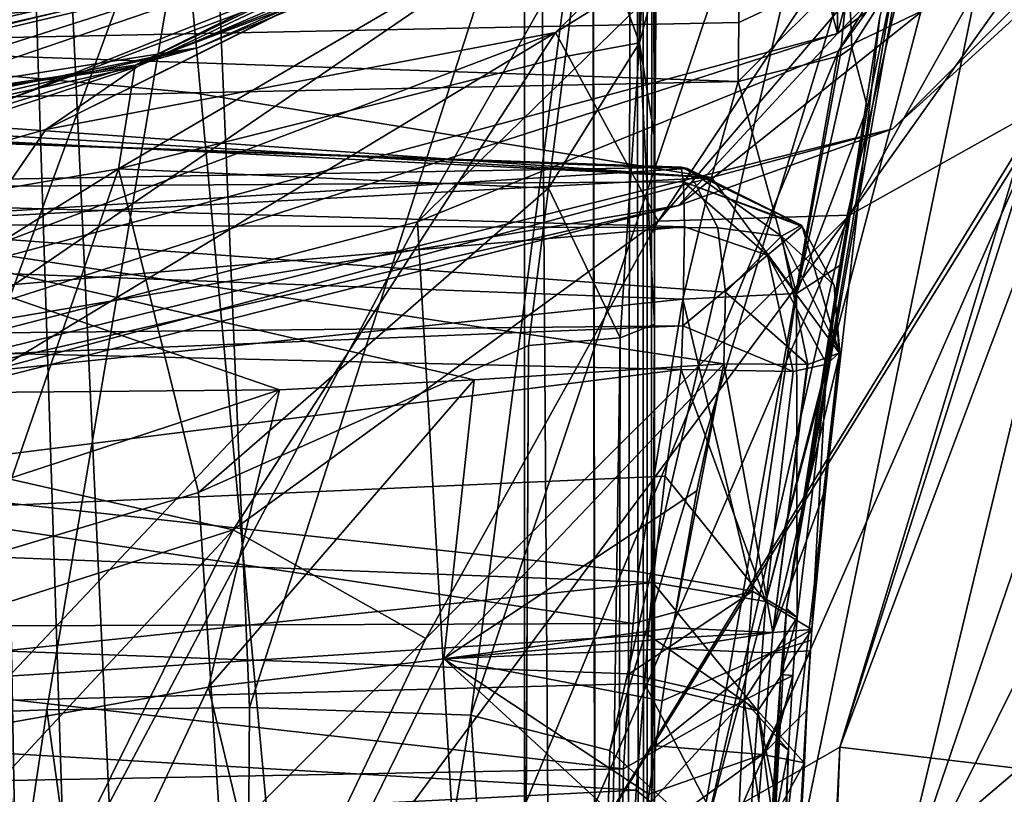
# Model space of a CAD drawing. Header units: metres. Extents: x -28 to 28, y -250 to 28.
# Tile 76 of 92: x 6 to 15, y -30 to -23. Entities that reach past the tile are written whole.
import ezdxf

# ---------------------------------------------------------------- set-up
doc = ezdxf.new("R2010")
doc.units = ezdxf.units.M
doc.layers.add('solid_10661053', color=7, linetype='CONTINUOUS')

msp = doc.modelspace()

# ---------------------------------------------------------------- linework, layer by layer
at = {"layer": 'solid_10661053'}
for points in [[(13.249035, 22.95023, -10.5), (0, -26.5, -10.5), (0, 26.5, -10.5)], [(13.249035, -22.95023), (13.249035, 22.95023), (0, 26.5)], [(0, -26.5), (13.249035, -22.95023), (0, 26.5)], [(13.249035, 22.95023, -10.5), (13.249035, -22.95023, -10.5), (0, -26.5, -10.5)], [(13.249035, 22.95023, -10.5), (22.949392, 13.250485, -10.5), (13.249035, -22.95023, -10.5)], [(13.249035, -22.95023), (22.949392, -13.250485), (13.249035, 22.95023)], [(22.949392, 13.250485, -10.5), (22.949392, -13.250485, -10.5), (13.249035, -22.95023, -10.5)], [(10.405605, -55.371372, 245.920059), (10.405617, 0.994685, 238.499329), (5.208396, 0.93054, 238.0121)], [(11.17783, -111.767586, 253.108902), (10.405617, 0.994685, 238.499329), (10.405605, -55.371372, 245.920059)], [(10.988619, 0.980807, 238.395264), (10.405617, 0.994685, 238.499329), (11.17783, -111.767586, 253.108902)], [(10.405606, -111.737061, 253.340744), (10.405605, -55.371372, 245.920059), (5.208396, 0.93054, 238.0121)], [(8.951932, -115.259056, 253.632278), (10.405606, -111.737061, 253.340744), (5.208396, 0.93054, 238.0121)], [(7.34144, -116.34053, 253.614395), (8.951932, -115.259056, 253.632278), (5.208396, 0.93054, 238.0121)], [(5.436698, -116.723152, 253.516312), (7.34144, -116.34053, 253.614395), (5.208396, 0.93054, 238.0121)], [(10.988619, 0.980807, 238.395264), (11.17783, -111.767586, 253.108902), (11.194175, -111.76947, 253.094559)], [(11.407331, 0.925916, 237.979767), (10.988619, 0.980807, 238.395264), (11.194175, -111.76947, 253.094559)], [(11.407331, 0.925916, 237.979767), (11.194175, -111.76947, 253.094559), (11.519543, -111.862984, 252.384232)], [(11.473013, -2.490355, 238.270493), (11.407331, 0.925916, 237.979767), (11.519543, -111.862984, 252.384232)], [(11.473013, -2.490355, 238.270493), (11.519543, -111.862984, 252.384232), (11.519543, -6.827624, 238.556061)], [(11.565584, -14.088874, 236.874329), (11.519543, -6.827624, 238.556061), (11.519543, -111.862984, 252.384232)], [(21.271372, -16.963354, -10.207107), (13.249035, -22.95023, -10.5), (22.949392, -13.250485, -10.5)], [(21.271372, -16.963354, -0.292893), (22.949392, -13.250485), (13.249035, -22.95023)], [(13.75, -23.815699, -1), (13.75, -23.815699, -9.5), (23.815699, -13.75, -9.5)], [(21.271372, -16.963354, -10.207107), (23.815699, -13.75, -9.5), (13.75, -23.815699, -9.5)], [(23.815699, -13.75, -1), (13.75, -23.815699, -1), (23.815699, -13.75, -9.5)], [(21.271372, -16.963354, -0.292893), (13.75, -23.815699, -1), (23.815699, -13.75, -1)], [(13.258311, -23.108835, 135.189728), (16.600697, -17.677086, 125.296768), (19.885509, -13.879085, 139.171753)], [(15.952911, -21.814953, 144.720947), (13.258311, -23.108835, 135.189728), (19.885509, -13.879085, 139.171753)], [(11.586682, -25.588833, 237.179581), (11.565584, -14.088874, 236.874329), (11.519543, -111.862984, 252.384232)], [(11.59024, -23.908648, 236.754547), (11.600211, -22.463966, 235.993149), (11.565584, -14.088874, 236.874329)], [(11.586682, -25.588833, 237.179581), (11.59024, -23.908648, 236.754547), (11.565584, -14.088874, 236.874329)], [(16.158239, -14.55932, 147.353241), (12.036411, -30.239019, 154.061356), (12.585014, -31.873026, 159.781082)], [(16.158239, -14.55932, 147.353241), (15.48435, -15.274076, 141.137604), (12.036411, -30.239019, 154.061356)], [(16.158239, -14.55932, 147.353241), (12.585014, -31.873026, 159.781082), (13.631519, -22.8001, 158.083801)], [(15.48435, -15.274076, 141.137604), (11.181318, -29.459703, 150.210617), (12.036411, -30.239019, 154.061356)], [(15.48435, -15.274076, 141.137604), (14.172803, -16.498308, 134.344452), (11.181318, -29.459703, 150.210617)], [(14.172803, -16.498308, 134.344452), (9.917897, -29.137766, 146.4664), (11.181318, -29.459703, 150.210617)], [(14.172803, -16.498308, 134.344452), (11.288961, -18.590908, 126.218346), (9.917897, -29.137766, 146.4664)], [(21.271372, -16.963354, -10.207107), (11.804721, -24.512756, -10.207107), (13.249035, -22.95023, -10.5)], [(21.271372, -16.963354, -0.292893), (13.249035, -22.95023), (11.804721, -24.512756, -0.292893)], [(21.271372, -16.963354, -10.207107), (13.75, -23.815699, -9.5), (11.804721, -24.512756, -10.207107)], [(21.271372, -16.963354, -0.292893), (11.804721, -24.512756, -0.292893), (13.75, -23.815699, -1)], [(9.435192, -24.660831, 129.01152), (11.257033, -21.478867, 116.321304), (16.600697, -17.677086, 125.296768)], [(13.258311, -23.108835, 135.189728), (9.435192, -24.660831, 129.01152), (16.600697, -17.677086, 125.296768)], [(10.71074, -18.551546, 227.502197), (0, -23.549999, 217.040192), (2.842629, -22.162527, 222.967453)], [(10.71074, -18.551546, 227.502197), (11.775, -20.394897, 217.040192), (0, -23.549999, 217.040192)], [(11.288961, -18.590908, 126.218346), (7.543037, -20.400126, 120.881126), (7.908637, -29.068888, 142.487747)], [(11.288961, -18.590908, 126.218346), (7.908637, -29.068888, 142.487747), (9.917897, -29.137766, 146.4664)], [(11.747498, -20.347261, 215.824356), (0, -18.608429, 220.701385), (0, -23.494995, 215.824356)], [(16.584208, -18.840656, 186.152115), (14.213597, -20.746899, 187.759323), (11.618638, -24.654921, 185.748077)], [(16.584208, -18.840656, 186.152115), (11.618638, -24.654921, 185.748077), (13.356084, -24.599167, 184.727188)], [(16.869406, -19.662243, 184.313568), (16.584208, -18.840656, 186.152115), (13.356084, -24.599167, 184.727188)], [(15.124253, -23.60968, 184.158829), (16.869406, -19.662243, 184.313568), (13.356084, -24.599167, 184.727188)], [(6.058071, -23.821646, 190.761169), (13.615902, -20.066631, 192.693192), (13.536754, -20.12011, 192.707108)], [(10.686418, -22.942444, 188.549454), (13.615902, -20.066631, 192.693192), (6.058071, -23.821646, 190.761169)], [(10.686418, -22.942444, 188.549454), (14.213597, -20.746899, 187.759323), (13.615902, -20.066631, 192.693192)], [(11.649987, -20.178398, 215.5), (0, -23.299999, 215.5), (11.749295, -20.349953, 215.301773)], [(0, -23.338362, 215.5), (0, -23.299999, 215.5), (11.649987, -20.178398, 215.5)], [(11.665576, -20.213694, 215.5), (0, -23.338362, 215.5), (11.649987, -20.178398, 215.5)], [(11.649984, -20.1784, 215), (0, -23.299999, 215), (11.872932, -20.569296, 215)], [(0, -23.5, 215.199997), (0, -23.299999, 215), (11.649984, -20.1784, 215)], [(11.750184, -20.35149, 215.199997), (0, -23.5, 215.199997), (11.649984, -20.1784, 215)], [(0, -22.631985, 10), (11.649975, -20.178406, 10), (0, -23.300001, 10)], [(0, -23.299999, 1.5), (0, -23.300001, 10), (11.649975, -20.178406, 10)], [(11.649962, -20.178413, 1.5), (0, -23.299999, 1.5), (11.649975, -20.178406, 10)], [(11.649962, -20.178413, 1.5), (11.832041, -20.493565, 0.5), (0, -23.663971, 0.5)], [(11.649962, -20.178413, 1.5), (0, -23.663971, 0.5), (0, -23.299999, 1.5)], [(6.058071, -23.821646, 190.761169), (13.536754, -20.12011, 192.707108), (6.892025, -23.25, 193.080795)], [(12.125, -21.001116, 214.5), (6.892025, -23.25, 193.080795), (13.536754, -20.12011, 192.707108)], [(0, -23.518461, 215.613037), (0, -23.338362, 215.5), (11.665576, -20.213694, 215.5)], [(10.204278, -21.189402, 215.613037), (0, -23.518461, 215.613037), (11.665576, -20.213694, 215.5)], [(10.204278, -21.189402, 215.613037), (11.747498, -20.347261, 215.824356), (0, -23.494995, 215.824356)], [(0, -23.498224, 215.301773), (11.750184, -20.35149, 215.199997), (11.749295, -20.349953, 215.301773)], [(0, -23.299999, 215.5), (0, -23.498224, 215.301773), (11.749295, -20.349953, 215.301773)], [(0, -23.498224, 215.301773), (0, -23.5, 215.199997), (11.750184, -20.35149, 215.199997)], [(6.868742, -23.237755, 229.914383), (10.932496, -21.645855, 229.527664), (13.021537, -20.298658, 230.09079)], [(6.868742, -23.237755, 229.914383), (13.021537, -20.298658, 230.09079), (11.497208, -20.944794, 231.635239)], [(11.775, -20.394897, 217.040192), (11.919873, -20.650711, 216.800003), (0, -23.843977, 216.800003)], [(0, -23.654165, 216.867676), (11.775, -20.394897, 217.040192), (0, -23.843977, 216.800003)], [(0, -23.654165, 216.867676), (0, -23.549999, 217.040192), (11.775, -20.394897, 217.040192)], [(7.543037, -20.400126, 120.881126), (3.775831, -21.419748, 118.357582), (4.333315, -29.155293, 138.87468)], [(7.543037, -20.400126, 120.881126), (4.333315, -29.155293, 138.87468), (6.067201, -29.090014, 140.185272)], [(7.543037, -20.400126, 120.881126), (6.067201, -29.090014, 140.185272), (7.908637, -29.068888, 142.487747)], [(11.832041, -20.493565, 0.5), (11.872933, -20.569296, 0.5), (0, -23.75, 0.5)], [(0, -23.663971, 0.5), (11.832041, -20.493565, 0.5), (0, -23.75, 0.5)], [(0, -23.299999, 215), (0, -23.75, 215), (11.872932, -20.569296, 215)], [(10.458139, -21.716551, 214.853546), (11.872932, -20.569296, 215), (0, -23.75, 215)], [(0, -24.103554, 0.646447), (0, -23.75, 0.5), (11.872933, -20.569296, 0.5)], [(10.458139, -21.716551, 0.646447), (0, -24.103554, 0.646447), (11.872933, -20.569296, 0.5)], [(11.919873, -20.650711, 216.800003), (11.972895, -20.742523, 216.800003), (0, -23.950001, 216.800003)], [(0, -23.843977, 216.800003), (11.919873, -20.650711, 216.800003), (0, -23.950001, 216.800003)], [(0, -24.162132, 216.887863), (0, -23.950001, 216.800003), (11.972895, -20.742523, 216.800003)], [(10.483556, -21.769329, 216.887863), (0, -24.162132, 216.887863), (11.972895, -20.742523, 216.800003)], [(10.686418, -22.942444, 188.549454), (11.618638, -24.654921, 185.748077), (14.213597, -20.746899, 187.759323)], [(12.125, -21.001116, 214.5), (0, -24.25, 214.5), (6.892025, -23.25, 193.080795)], [(0, -24.103554, 214.853546), (0, -24.25, 214.5), (12.125, -21.001116, 214.5)], [(12.125, -21.001116, 1), (0, -24.25, 111.092598), (0, -24.25, 1)], [(5.588985, -23.597155, 112.250916), (0, -24.25, 111.092598), (12.125, -21.001116, 1)], [(10.458139, -21.716551, 0.646447), (12.125, -21.001116, 1), (0, -24.25, 1)], [(10.458139, -21.716551, 214.853546), (0, -24.103554, 214.853546), (12.125, -21.001116, 214.5)], [(12.125, -21.001116, 217.100006), (0, -24.25, 219.949997), (0, -24.25, 217.100006)], [(10.483556, -21.769329, 216.887863), (12.125, -21.001116, 217.100006), (0, -24.25, 217.100006)], [(12.125, -21.001116, 217.100006), (2.298112, -24.140862, 220.901917), (0, -24.25, 219.949997)], [(12.125, -21.001116, 217.100006), (3.25, -24.031229, 223.199997), (2.298112, -24.140862, 220.901917)], [(12.125, -21.001116, 217.100006), (7.435901, -23.081808, 229.649887), (3.25, -24.031229, 223.199997)], [(11.257033, -21.478867, 116.321304), (5.588985, -23.597155, 112.250916), (12.125, -21.001116, 1)], [(6.868742, -23.237755, 229.914383), (11.497208, -20.944794, 231.635239), (10.956917, -21.696697, 233.260544)], [(12.125, -21.001116, 217.100006), (10.932496, -21.645855, 229.527664), (7.435901, -23.081808, 229.649887)], [(11.448729, -23.034454, 235.559738), (11.559645, -20.994942, 233.62056), (11.600211, -22.463966, 235.993149)], [(11.457127, -21.209654, 233.511749), (11.559645, -20.994942, 233.62056), (11.448729, -23.034454, 235.559738)], [(13.631519, -22.8001, 158.083801), (12.784396, -28.1703, 160.227676), (14.04346, -21.04705, 159.238708)], [(13.759948, -22.476137, 171.061386), (14.04346, -21.04705, 159.238708), (12.784396, -28.1703, 160.227676)], [(10.204278, -21.189402, 215.613037), (0, -23.494995, 215.824356), (0, -23.518461, 215.613037)], [(11.457127, -21.209654, 233.511749), (11.448729, -23.034454, 235.559738), (10.956917, -21.696697, 233.260544)], [(4.870887, -25.842545, 125.800613), (5.588985, -23.597155, 112.250916), (11.257033, -21.478867, 116.321304)], [(9.435192, -24.660831, 129.01152), (4.870887, -25.842545, 125.800613), (11.257033, -21.478867, 116.321304)], [(16.225637, -21.560463, 183.985992), (15.124253, -23.60968, 184.158829), (13.268981, -29.430067, 184.570496)], [(14.899348, -29.623098, 183.911407), (16.225637, -21.560463, 183.985992), (13.268981, -29.430067, 184.570496)], [(10.458139, -21.716551, 214.853546), (0, -23.75, 215), (0, -24.103554, 214.853546)], [(10.458139, -21.716551, 0.646447), (0, -24.25, 1), (0, -24.103554, 0.646447)], [(6.717885, -24.179857, 233.375656), (6.868742, -23.237755, 229.914383), (10.956917, -21.696697, 233.260544)], [(10.777394, -23.159229, 234.816071), (6.717885, -24.179857, 233.375656), (10.956917, -21.696697, 233.260544)], [(6.868742, -23.237755, 229.914383), (7.435901, -23.081808, 229.649887), (10.932496, -21.645855, 229.527664)], [(11.448729, -23.034454, 235.559738), (10.777394, -23.159229, 234.816071), (10.956917, -21.696697, 233.260544)], [(10.483556, -21.769329, 216.887863), (0, -24.25, 217.100006), (0, -24.162132, 216.887863)], [(11.829736, -31.217054, 144.693237), (13.258311, -23.108835, 135.189728), (15.952911, -21.814953, 144.720947)], [(13.690033, -31.208546, 149.030197), (11.829736, -31.217054, 144.693237), (15.952911, -21.814953, 144.720947)], [(13.690033, -31.208546, 149.030197), (16.918726, -21.735512, 158.020462), (15.872247, -26.805515, 159.015686)], [(13.690033, -31.208546, 149.030197), (15.952911, -21.814953, 144.720947), (16.918726, -21.735512, 158.020462)], [(2.607623, -23.050495, 172.730759), (7.418662, -22.252289, 172.740936), (12.345469, -22.162542, 172.568893)], [(12.352036, -22.850294, 172.401535), (2.607623, -23.050495, 172.730759), (12.345469, -22.162542, 172.568893)], [(12.352036, -22.850294, 172.401535), (12.345469, -22.162542, 172.568893), (13.35234, -22.381189, 172.109146)], [(2.607623, -23.050495, 172.730759), (2.600571, -22.341728, 172.90918), (7.418662, -22.252289, 172.740936)], [(12.352036, -22.850294, 172.401535), (13.35234, -22.381189, 172.109146), (12.345472, -23.385395, 171.93692)], [(13.273623, -23.153482, 171.623566), (12.345472, -23.385395, 171.93692), (13.35234, -22.381189, 172.109146)], [(13.378188, -23.078465, 171.553238), (13.273623, -23.153482, 171.623566), (13.35234, -22.381189, 172.109146)], [(13.378188, -23.078465, 171.553238), (13.35234, -22.381189, 172.109146), (13.759948, -22.476137, 171.061386)], [(11.448729, -23.034454, 235.559738), (11.600211, -22.463966, 235.993149), (11.59024, -23.908648, 236.754547)], [(13.521773, -23.623505, 169.828842), (13.759948, -22.476137, 171.061386), (12.784396, -28.1703, 160.227676)], [(13.521773, -23.623505, 169.828842), (13.378188, -23.078465, 171.553238), (13.759948, -22.476137, 171.061386)], [(13.631519, -22.8001, 158.083801), (12.585014, -31.873026, 159.781082), (12.784396, -28.1703, 160.227676)], [(12.352036, -22.850294, 172.401535), (12.345472, -23.385395, 171.93692), (2.607623, -23.050495, 172.730759)], [(0, -27.207108, -10.207107), (0, -26.5, -10.5), (13.249035, -22.95023, -10.5)], [(11.804721, -24.512756, -10.207107), (0, -27.207108, -10.207107), (13.249035, -22.95023, -10.5)], [(11.804721, -24.512756, -0.292893), (13.249035, -22.95023), (0, -26.5)], [(10.686418, -22.942444, 188.549454), (5.240497, -25.008451, 188.636703), (4.450568, -26.706396, 186.907333)], [(10.686418, -22.942444, 188.549454), (4.450568, -26.706396, 186.907333), (7.760987, -27.455908, 185.641968)], [(10.686418, -22.942444, 188.549454), (6.058071, -23.821646, 190.761169), (5.240497, -25.008451, 188.636703)], [(10.686418, -22.942444, 188.549454), (7.760987, -27.455908, 185.641968), (11.618638, -24.654921, 185.748077)], [(2.607623, -23.050495, 172.730759), (7.398866, -23.488733, 172.090698), (2.600571, -23.590973, 172.238739)], [(2.607623, -23.050495, 172.730759), (12.345472, -23.385395, 171.93692), (7.398866, -23.488733, 172.090698)], [(11.448729, -23.034454, 235.559738), (11.27462, -25.71191, 236.244827), (10.622173, -24.35293, 235.394333)], [(11.448729, -23.034454, 235.559738), (10.622173, -24.35293, 235.394333), (10.777394, -23.159229, 234.816071)], [(11.448729, -23.034454, 235.559738), (11.586682, -25.588833, 237.179581), (11.27462, -25.71191, 236.244827)], [(11.448729, -23.034454, 235.559738), (11.59024, -23.908648, 236.754547), (11.586682, -25.588833, 237.179581)], [(7.435901, -23.081808, 229.649887), (0, -24.25, 229.754913), (2.29811, -24.140862, 225.498077)], [(0, -24.249485, 229.796783), (0, -24.25, 229.754913), (7.435901, -23.081808, 229.649887)], [(6.868742, -23.237755, 229.914383), (0, -24.247936, 229.838638), (7.435901, -23.081808, 229.649887)], [(0, -24.249485, 229.796783), (7.435901, -23.081808, 229.649887), (0, -24.247936, 229.838638)], [(7.435901, -23.081808, 229.649887), (2.29811, -24.140862, 225.498077), (3.25, -24.031229, 223.199997)], [(9.823793, -31.359894, 141.70488), (9.435192, -24.660831, 129.01152), (13.258311, -23.108835, 135.189728)], [(11.829736, -31.217054, 144.693237), (9.823793, -31.359894, 141.70488), (13.258311, -23.108835, 135.189728)], [(12.876245, -25.311453, 169.912643), (12.345472, -23.385395, 171.93692), (13.273623, -23.153482, 171.623566)], [(12.876245, -25.311453, 169.912643), (13.273623, -23.153482, 171.623566), (13.378188, -23.078465, 171.553238)], [(12.876245, -25.311453, 169.912643), (13.378188, -23.078465, 171.553238), (13.521773, -23.623505, 169.828842)], [(6.868742, -23.237755, 229.914383), (0, -25.342445, 233.112656), (0, -24.247936, 229.838638)], [(6.717885, -24.179857, 233.375656), (0, -25.342445, 233.112656), (6.868742, -23.237755, 229.914383)], [(10.777394, -23.159229, 234.816071), (10.622173, -24.35293, 235.394333), (6.717885, -24.179857, 233.375656)], [(3.481618, -23.998768, 193.082947), (6.892025, -23.25, 193.080795), (0, -24.25, 214.5)], [(3.481618, -23.998768, 193.082947), (0, -24.25, 193.080795), (6.892025, -23.25, 193.080795)], [(0, -25.527111, 188.749969), (6.892025, -23.25, 193.080795), (0, -24.25, 193.080795)], [(6.058071, -23.821646, 190.761169), (6.892025, -23.25, 193.080795), (0, -25.527111, 188.749969)], [(7.398866, -23.488733, 172.090698), (12.345472, -23.385395, 171.93692), (12.10319, -24.258951, 171.02919)], [(12.876245, -25.311453, 169.912643), (12.10319, -24.258951, 171.02919), (12.345472, -23.385395, 171.93692)], [(2.600571, -23.590973, 172.238739), (7.398866, -23.488733, 172.090698), (12.10319, -24.258951, 171.02919)], [(1.303767, -23.618574, 172.279129), (2.600571, -23.590973, 172.238739), (12.10319, -24.258951, 171.02919)], [(1.303767, -23.618574, 172.279129), (12.10319, -24.258951, 171.02919), (0, -23.645748, 172.320786)], [(12.10319, -24.258951, 171.02919), (0, -24.913958, 171.087021), (0, -23.645748, 172.320786)], [(15.124253, -23.60968, 184.158829), (13.356084, -24.599167, 184.727188), (10.609161, -30.960342, 184.799194)], [(14.892673, -24.079454, 184.178802), (15.124253, -23.60968, 184.158829), (10.609161, -30.960342, 184.799194)], [(13.521773, -23.623505, 169.828842), (12.784396, -28.1703, 160.227676), (13.268996, -25.057583, 168.98793)], [(12.876245, -25.311453, 169.912643), (13.521773, -23.623505, 169.828842), (13.268996, -25.057583, 168.98793)], [(14.892673, -24.079454, 184.178802), (13.268981, -29.430067, 184.570496), (15.124253, -23.60968, 184.158829)], [(13.75, -23.815699, -9.5), (0, -27.5, -1), (0, -27.5, -9.5)], [(13.75, -23.815699, -1), (0, -27.5, -1), (13.75, -23.815699, -9.5)], [(0, -27.207108, -0.292893), (0, -27.5, -1), (13.75, -23.815699, -1)], [(11.804721, -24.512756, -10.207107), (13.75, -23.815699, -9.5), (0, -27.5, -9.5)], [(11.804721, -24.512756, -0.292893), (0, -27.207108, -0.292893), (13.75, -23.815699, -1)], [(5.240497, -25.008451, 188.636703), (6.058071, -23.821646, 190.761169), (0, -25.527111, 188.749969)], [(0, -24.373671, 178.495392), (11.827768, -24.163034, 180.258759), (5.728059, -23.950027, 179.984039)], [(7.179635, -24.000719, 182.429535), (11.831967, -24.163181, 180.691391), (3.614861, -23.876234, 183.360199)], [(11.88729, -24.176573, 180.867783), (3.614861, -23.876234, 183.360199), (11.831967, -24.163181, 180.691391)], [(7.179635, -24.000719, 182.429535), (3.614861, -23.876234, 183.360199), (5.728059, -23.950027, 179.984039)], [(11.88729, -24.176573, 180.867783), (3.805852, -24.681564, 184.667633), (3.614861, -23.876234, 183.360199)], [(7.179635, -24.000719, 182.429535), (5.728059, -23.950027, 179.984039), (11.827768, -24.163034, 180.258759)], [(7.179635, -24.000719, 182.429535), (11.829868, -24.163109, 180.475067), (11.831967, -24.163181, 180.691391)], [(7.179635, -24.000719, 182.429535), (11.827768, -24.163034, 180.258759), (11.829868, -24.163109, 180.475067)], [(14.892673, -24.079454, 184.178802), (10.609161, -30.960342, 184.799194), (13.268981, -29.430067, 184.570496)], [(0, -24.373671, 178.495392), (11.850132, -24.295626, 179.644669), (11.827768, -24.163034, 180.258759)], [(6.717885, -24.179857, 233.375656), (5.499624, -27.699747, 235.040588), (0, -28.364676, 234.78096)], [(6.717885, -24.179857, 233.375656), (0, -28.364676, 234.78096), (0, -25.342445, 233.112656)], [(11.88729, -24.176573, 180.867783), (12.160491, -24.715677, 181.790894), (3.805852, -24.681564, 184.667633)], [(6.717885, -24.179857, 233.375656), (7.444176, -27.117643, 235.255539), (5.499624, -27.699747, 235.040588)], [(10.622173, -24.35293, 235.394333), (7.444176, -27.117643, 235.255539), (6.717885, -24.179857, 233.375656)], [(12.917371, -24.689583, 180.248001), (11.829868, -24.163109, 180.475067), (11.827768, -24.163034, 180.258759)], [(11.850132, -24.295626, 179.644669), (12.917371, -24.689583, 180.248001), (11.827768, -24.163034, 180.258759)], [(12.917371, -24.689583, 180.248001), (11.831967, -24.163181, 180.691391), (11.829868, -24.163109, 180.475067)], [(12.921794, -24.689995, 180.680634), (11.88729, -24.176573, 180.867783), (11.831967, -24.163181, 180.691391)], [(12.917371, -24.689583, 180.248001), (12.921794, -24.689995, 180.680634), (11.831967, -24.163181, 180.691391)], [(12.738276, -24.791233, 181.447876), (12.160491, -24.715677, 181.790894), (11.88729, -24.176573, 180.867783)], [(12.921794, -24.689995, 180.680634), (12.738276, -24.791233, 181.447876), (11.88729, -24.176573, 180.867783)], [(12.10319, -24.258951, 171.02919), (11.842488, -25.362709, 170.401382), (0, -24.913958, 171.087021)], [(0, -24.373671, 178.495392), (11.859482, -24.705555, 179.1064), (11.850132, -24.295626, 179.644669)], [(12.876245, -25.311453, 169.912643), (11.842488, -25.362709, 170.401382), (12.10319, -24.258951, 171.02919)], [(11.850132, -24.295626, 179.644669), (12.928055, -24.702271, 180.247894), (12.917371, -24.689583, 180.248001)], [(11.850132, -24.295626, 179.644669), (12.613067, -24.961744, 179.230255), (12.928055, -24.702271, 180.247894)], [(11.850132, -24.295626, 179.644669), (11.859482, -24.705555, 179.1064), (12.613067, -24.961744, 179.230255)], [(0, -24.373671, 178.495392), (0, -25.726397, 178.291824), (11.859482, -24.705555, 179.1064)], [(10.622173, -24.35293, 235.394333), (10.44211, -25.782446, 235.707932), (7.444176, -27.117643, 235.255539)], [(10.622173, -24.35293, 235.394333), (11.27462, -25.71191, 236.244827), (10.44211, -25.782446, 235.707932)], [(11.804721, -24.512756, -0.292893), (0, -26.5), (0, -27.207108, -0.292893)], [(11.804721, -24.512756, -10.207107), (0, -27.5, -9.5), (0, -27.207108, -10.207107)], [(5.657889, -31.776121, 138.465302), (4.870887, -25.842545, 125.800613), (9.435192, -24.660831, 129.01152)], [(9.823793, -31.359894, 141.70488), (5.657889, -31.776121, 138.465302), (9.435192, -24.660831, 129.01152)], [(13.356084, -24.599167, 184.727188), (7.74359, -32.148918, 184.976837), (10.609161, -30.960342, 184.799194)], [(13.356084, -24.599167, 184.727188), (9.510469, -28.441261, 184.881546), (7.74359, -32.148918, 184.976837)], [(7.760987, -27.455908, 185.641968), (9.510469, -28.441261, 184.881546), (11.618638, -24.654921, 185.748077)], [(13.356084, -24.599167, 184.727188), (11.618638, -24.654921, 185.748077), (9.510469, -28.441261, 184.881546)], [(11.859482, -24.705555, 179.1064), (0, -25.726397, 178.291824), (11.843224, -25.605513, 178.761353)], [(3.805852, -24.681564, 184.667633), (8.180554, -26.18434, 183.470184), (3.737875, -26.224873, 184.583969)], [(3.805852, -24.681564, 184.667633), (12.214547, -25.949272, 182.097961), (9.949172, -26.095633, 182.83577)], [(12.23007, -25.298698, 182.075195), (12.214547, -25.949272, 182.097961), (3.805852, -24.681564, 184.667633)], [(3.805852, -24.681564, 184.667633), (9.949172, -26.095633, 182.83577), (8.180554, -26.18434, 183.470184)], [(12.160491, -24.715677, 181.790894), (12.23007, -25.298698, 182.075195), (3.805852, -24.681564, 184.667633)], [(11.859482, -24.705555, 179.1064), (11.843224, -25.605513, 178.761353), (12.613067, -24.961744, 179.230255)], [(12.738276, -24.791233, 181.447876), (12.23007, -25.298698, 182.075195), (12.160491, -24.715677, 181.790894)], [(12.613067, -24.961744, 179.230255), (13.263638, -25.849188, 180.244247), (12.928055, -24.702271, 180.247894)], [(12.921794, -24.689995, 180.680634), (13.21701, -25.233654, 180.677597), (12.738276, -24.791233, 181.447876)], [(12.917371, -24.689583, 180.248001), (12.928055, -24.702271, 180.247894), (12.921794, -24.689995, 180.680634)], [(12.928055, -24.702271, 180.247894), (13.21701, -25.233654, 180.677597), (12.921794, -24.689995, 180.680634)], [(12.928055, -24.702271, 180.247894), (13.263638, -25.849188, 180.244247), (13.21701, -25.233654, 180.677597)], [(12.738276, -24.791233, 181.447876), (12.97875, -25.954844, 181.543732), (12.23007, -25.298698, 182.075195)], [(12.738276, -24.791233, 181.447876), (13.267923, -25.84864, 180.676895), (12.97875, -25.954844, 181.543732)], [(13.21701, -25.233654, 180.677597), (13.267923, -25.84864, 180.676895), (12.738276, -24.791233, 181.447876)], [(11.842488, -25.362709, 170.401382), (0, -26.590399, 170.521027), (0, -24.913958, 171.087021)], [(11.843224, -25.605513, 178.761353), (12.846025, -26.019464, 179.270767), (12.613067, -24.961744, 179.230255)], [(12.613067, -24.961744, 179.230255), (13.149852, -25.951777, 179.732407), (13.263638, -25.849188, 180.244247)], [(12.613067, -24.961744, 179.230255), (12.846025, -26.019464, 179.270767), (13.149852, -25.951777, 179.732407)], [(13.268996, -25.057583, 168.98793), (12.784396, -28.1703, 160.227676), (12.881678, -28.250637, 168.690933)], [(12.876245, -25.311453, 169.912643), (13.268996, -25.057583, 168.98793), (12.881678, -28.250637, 168.690933)], [(12.23007, -25.298698, 182.075195), (12.971257, -25.955574, 181.553925), (12.214547, -25.949272, 182.097961)], [(12.23007, -25.298698, 182.075195), (12.97875, -25.954844, 181.543732), (12.971257, -25.955574, 181.553925)], [(13.26578, -25.848923, 180.460464), (13.267923, -25.84864, 180.676895), (13.21701, -25.233654, 180.677597)], [(13.21701, -25.233654, 180.677597), (13.263638, -25.849188, 180.244247), (13.26578, -25.848923, 180.460464)], [(11.842488, -25.362709, 170.401382), (11.439579, -27.837608, 170.181), (0, -26.590399, 170.521027)], [(12.47741, -28.011808, 169.733597), (11.439579, -27.837608, 170.181), (11.842488, -25.362709, 170.401382)], [(12.47741, -28.011808, 169.733597), (11.842488, -25.362709, 170.401382), (12.876245, -25.311453, 169.912643)], [(12.47741, -28.011808, 169.733597), (12.876245, -25.311453, 169.912643), (12.881678, -28.250637, 168.690933)], [(11.843224, -25.605513, 178.761353), (0, -25.726397, 178.291824), (5.706867, -25.856565, 178.540619)], [(11.843224, -25.605513, 178.761353), (5.706867, -25.856565, 178.540619), (11.827769, -26.001356, 178.798553)], [(11.120453, -112.017288, 248.397903), (11.586682, -25.588833, 237.179581), (11.586162, -40.650963, 239.192429)], [(11.27462, -25.71191, 236.244827), (11.586682, -25.588833, 237.179581), (11.120453, -112.017288, 248.397903)], [(11.586162, -40.650963, 239.192429), (11.586682, -25.588833, 237.179581), (11.519543, -111.862984, 252.384232)], [(11.843224, -25.605513, 178.761353), (11.827769, -26.001356, 178.798553), (12.846025, -26.019464, 179.270767)], [(11.27462, -25.71191, 236.244827), (9.997749, -112.082237, 247.917191), (10.44211, -25.782446, 235.707932)], [(11.27462, -25.71191, 236.244827), (11.120453, -112.017288, 248.397903), (9.997749, -112.082237, 247.917191)], [(7.444176, -27.117643, 235.255539), (10.44211, -25.782446, 235.707932), (10.220289, -70.161781, 241.836502)], [(10.44211, -25.782446, 235.707932), (9.997749, -112.082237, 247.917191), (10.220289, -70.161781, 241.836502)], [(11.827769, -26.001356, 178.798553), (5.706867, -25.856565, 178.540619), (0, -27.4867, 178.470276)], [(12.661673, -28.386545, 181.373459), (13.267923, -25.84864, 180.676895), (13.123314, -27.123764, 180.495346)], [(12.97875, -25.954844, 181.543732), (13.267923, -25.84864, 180.676895), (12.661673, -28.386545, 181.373459)], [(13.263638, -25.849188, 180.244247), (13.014555, -28.360369, 180.251022), (13.122044, -27.124872, 180.39035)], [(13.149852, -25.951777, 179.732407), (13.014555, -28.360369, 180.251022), (13.263638, -25.849188, 180.244247)], [(13.123314, -27.123764, 180.495346), (13.263638, -25.849188, 180.244247), (13.122044, -27.124872, 180.39035)], [(13.123314, -27.123764, 180.495346), (13.267923, -25.84864, 180.676895), (13.26578, -25.848923, 180.460464)], [(13.123314, -27.123764, 180.495346), (13.26578, -25.848923, 180.460464), (13.263638, -25.849188, 180.244247)], [(11.683567, -26.969465, 178.907898), (11.827769, -26.001356, 178.798553), (0, -27.4867, 178.470276)], [(12.214547, -25.949272, 182.097961), (11.970024, -27.101706, 181.969147), (9.67186, -28.625942, 182.224869)], [(9.949172, -26.095633, 182.83577), (12.214547, -25.949272, 182.097961), (9.67186, -28.625942, 182.224869)], [(12.596803, -28.105833, 179.236343), (11.827769, -26.001356, 178.798553), (11.683567, -26.969465, 178.907898)], [(12.214547, -25.949272, 182.097961), (11.753797, -28.346016, 181.88826), (11.970024, -27.101706, 181.969147)], [(12.661673, -28.386545, 181.373459), (11.753797, -28.346016, 181.88826), (12.214547, -25.949272, 182.097961)], [(12.846025, -26.019464, 179.270767), (11.827769, -26.001356, 178.798553), (12.596803, -28.105833, 179.236343)], [(12.971257, -25.955574, 181.553925), (12.661673, -28.386545, 181.373459), (12.214547, -25.949272, 182.097961)], [(13.149852, -25.951777, 179.732407), (12.596803, -28.105833, 179.236343), (13.014555, -28.360369, 180.251022)], [(13.149852, -25.951777, 179.732407), (12.846025, -26.019464, 179.270767), (12.596803, -28.105833, 179.236343)], [(12.971257, -25.955574, 181.553925), (12.97875, -25.954844, 181.543732), (12.661673, -28.386545, 181.373459)], [(9.949172, -26.095633, 182.83577), (9.67186, -28.625942, 182.224869), (7.537064, -28.883703, 182.5979)], [(8.180554, -26.18434, 183.470184), (9.949172, -26.095633, 182.83577), (7.537064, -28.883703, 182.5979)], [(8.180554, -26.18434, 183.470184), (3.455488, -27.734982, 183.716263), (3.737875, -26.224873, 184.583969)], [(8.180554, -26.18434, 183.470184), (5.241172, -29.292604, 182.862961), (3.455488, -27.734982, 183.716263)], [(8.180554, -26.18434, 183.470184), (7.537064, -28.883703, 182.5979), (5.241172, -29.292604, 182.862961)], [(11.393044, -28.30699, 170.300842), (0, -28.346947, 170.733597), (0, -26.590399, 170.521027)], [(11.439579, -27.837608, 170.181), (11.393044, -28.30699, 170.300842), (0, -26.590399, 170.521027)], [(7.760987, -27.455908, 185.641968), (4.450568, -26.706396, 186.907333), (3.698752, -28.760338, 185.712677)], [(13.690033, -31.208546, 149.030197), (15.872247, -26.805515, 159.015686), (15.49181, -32.010994, 160.01506)], [(11.571068, -27.932705, 178.804169), (11.683567, -26.969465, 178.907898), (0, -27.4867, 178.470276)], [(12.596803, -28.105833, 179.236343), (11.683567, -26.969465, 178.907898), (11.571068, -27.932705, 178.804169)], [(5.499624, -27.699747, 235.040588), (7.444176, -27.117643, 235.255539), (10.220289, -70.161781, 241.836502)], [(11.970024, -27.101706, 181.969147), (11.753797, -28.346016, 181.88826), (9.67186, -28.625942, 182.224869)], [(12.661673, -28.386545, 181.373459), (13.123314, -27.123764, 180.495346), (13.016168, -28.3617, 180.391312)], [(13.123314, -27.123764, 180.495346), (13.014555, -28.360369, 180.251022), (13.015362, -28.361034, 180.321167)], [(13.123314, -27.123764, 180.495346), (13.122044, -27.124872, 180.39035), (13.014555, -28.360369, 180.251022)], [(13.123314, -27.123764, 180.495346), (13.015362, -28.361034, 180.321167), (13.016168, -28.3617, 180.391312)], [(11.571068, -27.932705, 178.804169), (0, -27.4867, 178.470276), (0, -29.151848, 177.871872)], [(7.760987, -27.455908, 185.641968), (2.309936, -33.32098, 185.151993), (5.062184, -32.892517, 185.087967)], [(7.760987, -27.455908, 185.641968), (3.698752, -28.760338, 185.712677), (2.309936, -33.32098, 185.151993)], [(7.760987, -27.455908, 185.641968), (5.062184, -32.892517, 185.087967), (9.510469, -28.441261, 184.881546)], [(0, -28.364676, 234.78096), (5.499624, -27.699747, 235.040588), (10.220289, -70.161781, 241.836502)], [(12.47741, -28.011808, 169.733597), (11.393044, -28.30699, 170.300842), (11.439579, -27.837608, 170.181)], [(11.528216, -28.407713, 178.671448), (11.571068, -27.932705, 178.804169), (0, -29.151848, 177.871872)], [(12.525552, -29.099113, 178.88858), (11.571068, -27.932705, 178.804169), (11.528216, -28.407713, 178.671448)], [(12.596803, -28.105833, 179.236343), (11.571068, -27.932705, 178.804169), (12.525552, -29.099113, 178.88858)], [(12.47741, -28.011808, 169.733597), (11.357223, -28.76248, 170.472122), (11.393044, -28.30699, 170.300842)], [(12.401575, -29.003143, 170.056595), (11.357223, -28.76248, 170.472122), (12.47741, -28.011808, 169.733597)], [(12.401575, -29.003143, 170.056595), (12.47741, -28.011808, 169.733597), (12.881678, -28.250637, 168.690933)], [(12.596803, -28.105833, 179.236343), (12.525552, -29.099113, 178.88858), (13.014555, -28.360369, 180.251022)], [(12.401575, -29.003143, 170.056595), (12.881678, -28.250637, 168.690933), (12.842302, -28.77721, 168.824875)], [(12.585014, -31.873026, 159.781082), (12.73331, -28.768818, 160.315872), (12.784396, -28.1703, 160.227676)], [(12.881678, -28.250637, 168.690933), (12.784396, -28.1703, 160.227676), (12.73331, -28.768818, 160.315872)], [(12.842302, -28.77721, 168.824875), (12.881678, -28.250637, 168.690933), (12.73331, -28.768818, 160.315872)], [(11.393044, -28.30699, 170.300842), (11.357223, -28.76248, 170.472122), (0, -28.346947, 170.733597)], [(-0.000002, -72.433426, 241.602844), (0, -28.364676, 234.78096), (10.220289, -70.161781, 241.836502)], [(11.305882, -29.626595, 170.976456), (0, -29.839897, 171.68309), (0, -28.346947, 170.733597)], [(11.357223, -28.76248, 170.472122), (11.305882, -29.626595, 170.976456), (0, -28.346947, 170.733597)], [(11.494781, -28.851559, 178.493011), (11.528216, -28.407713, 178.671448), (0, -29.151848, 177.871872)], [(11.753797, -28.346016, 181.88826), (11.739773, -28.438868, 181.88475), (9.67186, -28.625942, 182.224869)], [(12.525552, -29.099113, 178.88858), (11.528216, -28.407713, 178.671448), (11.494781, -28.851559, 178.493011)], [(12.661673, -28.386545, 181.373459), (11.725868, -28.534515, 181.881485), (11.739773, -28.438868, 181.88475)], [(12.661673, -28.386545, 181.373459), (12.644205, -28.572361, 181.369995), (11.725868, -28.534515, 181.881485)], [(12.661673, -28.386545, 181.373459), (11.739773, -28.438868, 181.88475), (11.753797, -28.346016, 181.88826)], [(12.525552, -29.099113, 178.88858), (12.940029, -29.564627, 179.832901), (13.014555, -28.360369, 180.251022)], [(12.644205, -28.572361, 181.369995), (13.016168, -28.3617, 180.391312), (13.009238, -28.458374, 180.386017)], [(12.661673, -28.386545, 181.373459), (13.016168, -28.3617, 180.391312), (12.644205, -28.572361, 181.369995)], [(13.014555, -28.360369, 180.251022), (12.940029, -29.564627, 179.832901), (12.979015, -28.882658, 180.105927)], [(13.015362, -28.361034, 180.321167), (13.014555, -28.360369, 180.251022), (12.979015, -28.882658, 180.105927)], [(13.016168, -28.3617, 180.391312), (13.015362, -28.361034, 180.321167), (12.979015, -28.882658, 180.105927)], [(13.009238, -28.458374, 180.386017), (13.016168, -28.3617, 180.391312), (12.979015, -28.882658, 180.105927)], [(9.510469, -28.441261, 184.881546), (5.062184, -32.892517, 185.087967), (7.74359, -32.148918, 184.976837)], [(11.739773, -28.438868, 181.88475), (11.725868, -28.534515, 181.881485), (9.67186, -28.625942, 182.224869)], [(12.644205, -28.572361, 181.369995), (13.009238, -28.458374, 180.386017), (13.002884, -28.552641, 180.381363)], [(13.002884, -28.552641, 180.381363), (13.009238, -28.458374, 180.386017), (12.979015, -28.882658, 180.105927)], [(11.654769, -29.007069, 181.878738), (9.67186, -28.625942, 182.224869), (11.725868, -28.534515, 181.881485)], [(12.644205, -28.572361, 181.369995), (11.598248, -29.416433, 181.89505), (11.654769, -29.007069, 181.878738)], [(12.644205, -28.572361, 181.369995), (12.568102, -29.495129, 181.403488), (11.598248, -29.416433, 181.89505)], [(12.644205, -28.572361, 181.369995), (11.654769, -29.007069, 181.878738), (11.725868, -28.534515, 181.881485)], [(12.568102, -29.495129, 181.403488), (13.002884, -28.552641, 180.381363), (12.970462, -29.091896, 180.370697)], [(12.644205, -28.572361, 181.369995), (13.002884, -28.552641, 180.381363), (12.568102, -29.495129, 181.403488)], [(12.970462, -29.091896, 180.370697), (13.002884, -28.552641, 180.381363), (12.979015, -28.882658, 180.105927)], [(8.195321, -31.644423, 182.367065), (7.537064, -28.883703, 182.5979), (9.67186, -28.625942, 182.224869)], [(8.195321, -31.644423, 182.367065), (9.67186, -28.625942, 182.224869), (11.476562, -30.285421, 181.990082)], [(11.534433, -29.856071, 181.933029), (11.476562, -30.285421, 181.990082), (9.67186, -28.625942, 182.224869)], [(11.534433, -29.856071, 181.933029), (9.67186, -28.625942, 182.224869), (11.654769, -29.007069, 181.878738)], [(12.401575, -29.003143, 170.056595), (11.305882, -29.626595, 170.976456), (11.357223, -28.76248, 170.472122)], [(12.401575, -29.003143, 170.056595), (12.842302, -28.77721, 168.824875), (12.801917, -29.45537, 169.078598)], [(12.585014, -31.873026, 159.781082), (12.690529, -29.367252, 160.405151), (12.73331, -28.768818, 160.315872)], [(12.842302, -28.77721, 168.824875), (12.73331, -28.768818, 160.315872), (12.690529, -29.367252, 160.405151)], [(12.842302, -28.77721, 168.824875), (12.690529, -29.367252, 160.405151), (12.801917, -29.45537, 169.078598)], [(11.420854, -29.818687, 177.877075), (11.494781, -28.851559, 178.493011), (0, -29.151848, 177.871872)], [(12.420238, -30.633499, 177.716476), (11.494781, -28.851559, 178.493011), (11.420854, -29.818687, 177.877075)], [(12.525552, -29.099113, 178.88858), (11.494781, -28.851559, 178.493011), (12.420238, -30.633499, 177.716476)], [(5.967135, -32.221554, 182.571396), (5.241172, -29.292604, 182.862961), (7.537064, -28.883703, 182.5979)], [(5.967135, -32.221554, 182.571396), (7.537064, -28.883703, 182.5979), (8.195321, -31.644423, 182.367065)], [(12.970462, -29.091896, 180.370697), (12.979015, -28.882658, 180.105927), (12.940029, -29.564627, 179.832901)], [(12.401575, -29.003143, 170.056595), (11.291598, -30.213797, 171.503082), (11.305882, -29.626595, 170.976456)], [(12.328174, -30.555422, 171.184006), (11.291598, -30.213797, 171.503082), (12.401575, -29.003143, 170.056595)], [(11.534433, -29.856071, 181.933029), (11.654769, -29.007069, 181.878738), (11.598248, -29.416433, 181.89505)], [(12.328174, -30.555422, 171.184006), (12.401575, -29.003143, 170.056595), (12.738975, -31.330772, 170.460754)], [(12.401575, -29.003143, 170.056595), (12.801917, -29.45537, 169.078598), (12.738975, -31.330772, 170.460754)], [(4.251945, -41.259544, 151.684219), (6.067201, -29.090014, 140.185272), (4.333315, -29.155293, 138.87468)], [(7.821769, -41.675533, 154.249344), (6.067201, -29.090014, 140.185272), (4.251945, -41.259544, 151.684219)], [(7.821769, -41.675533, 154.249344), (7.908637, -29.068888, 142.487747), (6.067201, -29.090014, 140.185272)], [(7.821769, -41.675533, 154.249344), (9.917897, -29.137766, 146.4664), (7.908637, -29.068888, 142.487747)], [(10.824606, -42.646854, 158.65802), (9.917897, -29.137766, 146.4664), (7.821769, -41.675533, 154.249344)], [(10.824606, -42.646854, 158.65802), (11.181318, -29.459703, 150.210617), (9.917897, -29.137766, 146.4664)], [(12.525552, -29.099113, 178.88858), (12.420238, -30.633499, 177.716476), (12.843534, -31.412601, 178.401825)], [(12.525552, -29.099113, 178.88858), (12.843534, -31.412601, 178.401825), (12.870318, -30.765659, 179.059616)], [(12.525552, -29.099113, 178.88858), (12.870318, -30.765659, 179.059616), (12.940029, -29.564627, 179.832901)], [(12.568102, -29.495129, 181.403488), (12.970462, -29.091896, 180.370697), (12.947108, -29.570227, 180.384109)], [(12.970462, -29.091896, 180.370697), (12.940029, -29.564627, 179.832901), (12.947108, -29.570227, 180.384109)], [(11.420854, -29.818687, 177.877075), (0, -29.151848, 177.871872), (0, -30.395906, 176.613724)], [(3.292881, -32.514801, 182.756927), (5.241172, -29.292604, 182.862961), (5.967135, -32.221554, 182.571396)], [(12.568102, -29.495129, 181.403488), (11.534433, -29.856071, 181.933029), (11.598248, -29.416433, 181.89505)], [(12.585014, -31.873026, 159.781082), (12.640389, -30.299297, 160.546555), (12.690529, -29.367252, 160.405151)], [(12.801917, -29.45537, 169.078598), (12.690529, -29.367252, 160.405151), (12.640389, -30.299297, 160.546555)], [(13.230176, -30.245022, 184.692291), (13.268981, -29.430067, 184.570496), (10.609161, -30.960342, 184.799194)], [(10.824606, -42.646854, 158.65802), (12.036411, -30.239019, 154.061356), (11.181318, -29.459703, 150.210617)], [(12.568102, -29.495129, 181.403488), (11.476562, -30.285421, 181.990082), (11.534433, -29.856071, 181.933029)], [(12.568102, -29.495129, 181.403488), (12.495214, -30.393969, 181.525208), (11.476562, -30.285421, 181.990082)], [(12.568102, -29.495129, 181.403488), (12.947108, -29.570227, 180.384109), (12.495214, -30.393969, 181.525208)], [(12.754035, -30.520082, 169.708603), (12.801917, -29.45537, 169.078598), (12.640389, -30.299297, 160.546555)], [(12.754035, -30.520082, 169.708603), (12.738975, -31.330772, 170.460754), (12.801917, -29.45537, 169.078598)], [(13.230176, -30.245022, 184.692291), (13.207444, -31.060909, 184.814224), (13.268981, -29.430067, 184.570496)], [(14.899348, -29.623098, 183.911407), (13.268981, -29.430067, 184.570496), (13.207444, -31.060909, 184.814224)], [(12.495214, -30.393969, 181.525208), (12.947108, -29.570227, 180.384109), (12.919259, -30.070835, 180.422852)], [(12.947108, -29.570227, 180.384109), (12.940029, -29.564627, 179.832901), (12.870318, -30.765659, 179.059616)], [(12.919259, -30.070835, 180.422852), (12.947108, -29.570227, 180.384109), (12.870318, -30.765659, 179.059616)], [(11.305882, -29.626595, 170.976456), (11.291598, -30.213797, 171.503082), (0, -29.839897, 171.68309)], [(14.899348, -29.623098, 183.911407), (13.207444, -31.060909, 184.814224), (14.835479, -31.18943, 184.15033)], [(11.396039, -30.284498, 177.424744), (11.420854, -29.818687, 177.877075), (0, -30.395906, 176.613724)], [(11.297767, -30.896349, 172.467682), (0, -30.777248, 173.183792), (0, -29.839897, 171.68309)], [(11.291499, -30.58569, 171.959763), (11.297767, -30.896349, 172.467682), (0, -29.839897, 171.68309)], [(11.291598, -30.213797, 171.503082), (11.291499, -30.58569, 171.959763), (0, -29.839897, 171.68309)], [(12.420238, -30.633499, 177.716476), (11.420854, -29.818687, 177.877075), (11.396039, -30.284498, 177.424744)]]:
    msp.add_3dface(points, dxfattribs=at)

doc.saveas('drawing.dxf')
